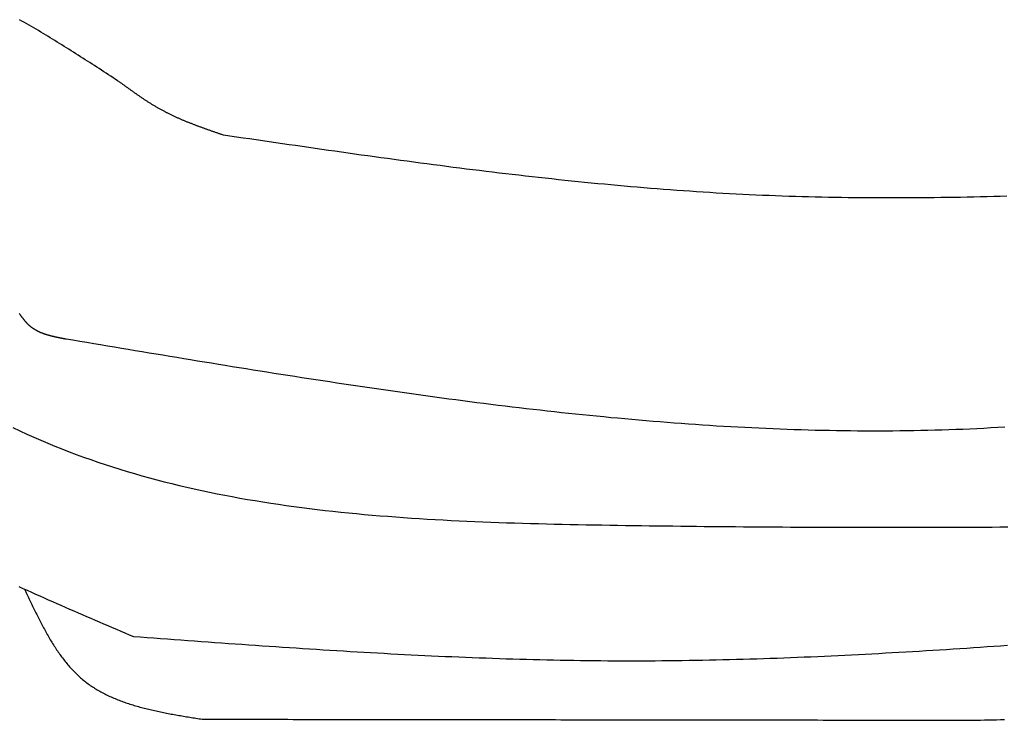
# Model space of a CAD drawing. Extents: x 715 to 7297, y 267 to 3528.
# Tile 6 of 65: x 1589 to 2255, y 999 to 1473. Entities that reach past the tile are written whole.
import ezdxf

# ---------------------------------------------------------------- set-up
doc = ezdxf.new("R2010")
doc.units = 0
doc.layers.add('CAR', color=10, linetype='CONTINUOUS')

msp = doc.modelspace()

# ---------------------------------------------------------------- linework, layer by layer
at = {"layer": 'CAR'}
for points in [[(1656.51, 1430.93, 0), (1654.95, 1431.95, 0), (1653.39, 1432.97, 0), (1651.83, 1433.99, 0), (1650.26, 1435.01, 0), (1648.7, 1436.03, 0), (1647.14, 1437.05, 0), (1645.57, 1438.07, 0), (1644.01, 1439.09, 0), (1642.45, 1440.11, 0), (1640.88, 1441.12, 0), (1639.32, 1442.14, 0), (1637.75, 1443.15, 0), (1636.18, 1444.16, 0), (1634.62, 1445.17, 0), (1633.05, 1446.18, 0), (1631.48, 1447.19, 0), (1629.91, 1448.19, 0), (1628.34, 1449.2, 0), (1626.77, 1450.2, 0), (1625.2, 1451.2, 0), (1623.62, 1452.19, 0), (1622.05, 1453.18, 0), (1620.47, 1454.17, 0), (1618.9, 1455.16, 0), (1617.32, 1456.15, 0), (1615.74, 1457.13, 0), (1614.16, 1458.11, 0), (1612.58, 1459.08, 0), (1610.99, 1460.05, 0), (1609.41, 1461.02, 0), (1607.82, 1461.98, 0), (1606.23, 1462.95, 0), (1604.64, 1463.9, 0), (1603.05, 1464.85, 0), (1601.45, 1465.8, 0), (1599.86, 1466.75, 0), (1598.26, 1467.68, 0), (1596.66, 1468.62, 0), (1595.06, 1469.55, 0), (1593.46, 1470.47, 0), (1591.85, 1471.39, 0), (1590.24, 1472.31, 0), (1588.63, 1473.22, 0)], [(1726.47, 1395.15, 0), (1726, 1395.32, 0), (1725.53, 1395.48, 0), (1725.05, 1395.64, 0), (1724.58, 1395.8, 0), (1724.11, 1395.97, 0), (1723.63, 1396.13, 0), (1723.16, 1396.29, 0), (1722.69, 1396.45, 0), (1722.21, 1396.62, 0), (1721.74, 1396.78, 0), (1721.27, 1396.94, 0), (1720.79, 1397.11, 0), (1720.32, 1397.27, 0), (1719.85, 1397.43, 0), (1719.38, 1397.6, 0), (1718.9, 1397.76, 0), (1718.43, 1397.93, 0), (1717.96, 1398.09, 0), (1717.49, 1398.26, 0), (1717.02, 1398.42, 0), (1716.55, 1398.59, 0), (1716.07, 1398.76, 0), (1715.6, 1398.92, 0), (1715.13, 1399.09, 0), (1714.66, 1399.26, 0), (1714.19, 1399.42, 0), (1713.72, 1399.59, 0), (1713.25, 1399.76, 0), (1712.78, 1399.93, 0), (1712.31, 1400.1, 0), (1711.85, 1400.27, 0), (1711.38, 1400.44, 0), (1710.91, 1400.62, 0), (1710.44, 1400.79, 0), (1709.97, 1400.96, 0), (1709.51, 1401.13, 0), (1709.04, 1401.31, 0), (1708.57, 1401.48, 0), (1708.11, 1401.66, 0), (1707.64, 1401.84, 0), (1707.17, 1402.01, 0), (1706.71, 1402.19, 0), (1706.24, 1402.37, 0), (1705.78, 1402.55, 0), (1705.32, 1402.73, 0), (1704.85, 1402.91, 0), (1704.39, 1403.09, 0), (1703.93, 1403.27, 0), (1703.47, 1403.46, 0), (1703, 1403.64, 0), (1702.54, 1403.83, 0), (1702.08, 1404.01, 0), (1701.62, 1404.2, 0), (1701.16, 1404.39, 0), (1700.7, 1404.58, 0), (1700.24, 1404.77, 0), (1699.79, 1404.96, 0), (1699.33, 1405.15, 0), (1698.87, 1405.34, 0), (1698.42, 1405.54, 0), (1697.96, 1405.73, 0), (1697.51, 1405.93, 0), (1697.05, 1406.13, 0), (1696.6, 1406.33, 0), (1696.14, 1406.53, 0), (1695.69, 1406.73, 0), (1695.24, 1406.93, 0), (1694.79, 1407.13, 0), (1694.34, 1407.34, 0), (1693.89, 1407.54, 0), (1693.44, 1407.75, 0), (1692.99, 1407.96, 0), (1692.54, 1408.17, 0), (1692.09, 1408.38, 0), (1691.65, 1408.59, 0), (1691.2, 1408.81, 0), (1690.75, 1409.02, 0), (1690.31, 1409.24, 0), (1689.87, 1409.46, 0), (1689.42, 1409.68, 0), (1688.98, 1409.9, 0), (1688.54, 1410.12, 0), (1688.1, 1410.34, 0), (1687.66, 1410.57, 0), (1687.22, 1410.79, 0), (1686.78, 1411.02, 0), (1686.34, 1411.25, 0), (1685.91, 1411.48, 0), (1685.47, 1411.72, 0), (1685.04, 1411.95, 0), (1684.6, 1412.19, 0), (1684.17, 1412.43, 0), (1683.74, 1412.67, 0), (1683.31, 1412.91, 0), (1682.88, 1413.15, 0), (1682.45, 1413.39, 0), (1682.02, 1413.64, 0), (1681.59, 1413.89, 0), (1681.16, 1414.14, 0), (1680.74, 1414.39, 0), (1680.31, 1414.64, 0), (1679.89, 1414.89, 0), (1679.46, 1415.15, 0), (1679.04, 1415.4, 0), (1678.62, 1415.66, 0), (1678.19, 1415.92, 0), (1677.77, 1416.18, 0), (1677.35, 1416.44, 0), (1676.93, 1416.71, 0), (1676.51, 1416.97, 0), (1676.1, 1417.24, 0), (1675.68, 1417.5, 0), (1675.26, 1417.77, 0), (1674.84, 1418.04, 0), (1674.43, 1418.31, 0), (1674.01, 1418.58, 0), (1673.6, 1418.85, 0), (1673.18, 1419.13, 0), (1672.77, 1419.4, 0), (1672.36, 1419.68, 0), (1671.94, 1419.95, 0), (1671.53, 1420.23, 0), (1671.12, 1420.51, 0), (1670.71, 1420.79, 0), (1670.3, 1421.07, 0), (1669.89, 1421.35, 0), (1669.48, 1421.63, 0), (1669.07, 1421.91, 0), (1668.66, 1422.19, 0), (1668.25, 1422.48, 0), (1667.84, 1422.76, 0), (1667.43, 1423.05, 0), (1667.03, 1423.33, 0), (1666.62, 1423.62, 0), (1666.21, 1423.91, 0), (1665.81, 1424.2, 0), (1665.4, 1424.49, 0), (1664.99, 1424.77, 0), (1664.59, 1425.06, 0), (1664.18, 1425.35, 0), (1663.78, 1425.64, 0), (1663.37, 1425.94, 0), (1662.97, 1426.23, 0), (1662.56, 1426.52, 0), (1662.16, 1426.81, 0), (1661.76, 1427.1, 0), (1661.35, 1427.4, 0), (1660.95, 1427.69, 0), (1660.54, 1427.98, 0), (1660.14, 1428.28, 0), (1659.74, 1428.57, 0), (1659.33, 1428.86, 0), (1658.93, 1429.16, 0), (1658.53, 1429.45, 0), (1658.12, 1429.75, 0), (1657.72, 1430.04, 0), (1657.32, 1430.34, 0), (1656.92, 1430.63, 0), (1656.51, 1430.93, 0)], [(2256.5, 1353.78, 0), (2252.03, 1353.66, 0), (2247.55, 1353.55, 0), (2243.08, 1353.44, 0), (2238.6, 1353.33, 0), (2234.13, 1353.24, 0), (2229.65, 1353.15, 0), (2225.18, 1353.07, 0), (2220.71, 1352.99, 0), (2216.23, 1352.92, 0), (2211.76, 1352.86, 0), (2207.29, 1352.8, 0), (2202.82, 1352.76, 0), (2198.35, 1352.72, 0), (2193.88, 1352.69, 0), (2189.4, 1352.66, 0), (2184.93, 1352.65, 0), (2180.46, 1352.64, 0), (2175.99, 1352.64, 0), (2171.52, 1352.65, 0), (2167.06, 1352.66, 0), (2162.59, 1352.69, 0), (2158.12, 1352.72, 0), (2153.65, 1352.77, 0), (2149.18, 1352.82, 0), (2144.72, 1352.88, 0), (2140.25, 1352.95, 0), (2135.78, 1353.03, 0), (2131.32, 1353.12, 0), (2126.85, 1353.22, 0), (2122.39, 1353.33, 0), (2117.92, 1353.46, 0), (2113.46, 1353.59, 0), (2109, 1353.73, 0), (2104.53, 1353.88, 0), (2100.07, 1354.04, 0), (2095.61, 1354.21, 0), (2091.15, 1354.4, 0), (2086.69, 1354.59, 0), (2082.23, 1354.8, 0), (2077.77, 1355.02, 0), (2073.31, 1355.25, 0), (2068.85, 1355.49, 0), (2064.39, 1355.74, 0), (2059.93, 1356, 0), (2055.48, 1356.27, 0), (2051.02, 1356.55, 0), (2046.56, 1356.84, 0), (2042.11, 1357.14, 0), (2037.65, 1357.45, 0), (2033.19, 1357.77, 0), (2028.74, 1358.1, 0), (2024.28, 1358.43, 0), (2019.83, 1358.78, 0), (2015.38, 1359.14, 0), (2010.92, 1359.5, 0), (2006.47, 1359.88, 0), (2002.02, 1360.26, 0), (1997.57, 1360.65, 0), (1993.12, 1361.05, 0), (1988.66, 1361.46, 0), (1984.21, 1361.88, 0), (1979.76, 1362.3, 0), (1975.31, 1362.73, 0), (1970.86, 1363.17, 0), (1966.41, 1363.62, 0), (1961.96, 1364.07, 0), (1957.51, 1364.54, 0), (1953.07, 1365, 0), (1948.62, 1365.48, 0), (1944.17, 1365.96, 0), (1939.72, 1366.45, 0), (1935.27, 1366.95, 0), (1930.83, 1367.45, 0), (1926.38, 1367.96, 0), (1921.93, 1368.47, 0), (1917.49, 1368.99, 0), (1913.04, 1369.52, 0), (1908.6, 1370.05, 0), (1904.15, 1370.59, 0), (1899.71, 1371.14, 0), (1895.26, 1371.69, 0), (1890.82, 1372.24, 0), (1886.37, 1372.8, 0), (1881.93, 1373.36, 0), (1877.48, 1373.93, 0), (1873.04, 1374.51, 0), (1868.6, 1375.08, 0), (1864.15, 1375.67, 0), (1859.71, 1376.25, 0), (1855.27, 1376.84, 0), (1850.82, 1377.44, 0), (1846.38, 1378.04, 0), (1841.94, 1378.64, 0), (1837.5, 1379.25, 0), (1833.05, 1379.86, 0), (1828.61, 1380.47, 0), (1824.17, 1381.08, 0), (1819.73, 1381.7, 0), (1815.29, 1382.33, 0), (1810.85, 1382.95, 0), (1806.4, 1383.58, 0), (1801.96, 1384.21, 0), (1797.52, 1384.84, 0), (1793.08, 1385.47, 0), (1788.64, 1386.11, 0), (1784.2, 1386.75, 0), (1779.76, 1387.39, 0), (1775.32, 1388.03, 0), (1770.88, 1388.67, 0), (1766.44, 1389.32, 0), (1762, 1389.96, 0), (1757.55, 1390.61, 0), (1753.11, 1391.26, 0), (1748.67, 1391.9, 0), (1744.23, 1392.55, 0), (1739.79, 1393.2, 0), (1735.35, 1393.85, 0), (1730.91, 1394.5, 0), (1726.47, 1395.15, 0)], [(1620.08, 1257.16, 0), (1619.8, 1257.21, 0), (1619.52, 1257.26, 0), (1619.24, 1257.32, 0), (1618.96, 1257.37, 0), (1618.67, 1257.42, 0), (1618.39, 1257.47, 0), (1618.11, 1257.53, 0), (1617.83, 1257.58, 0), (1617.55, 1257.63, 0), (1617.27, 1257.69, 0), (1616.98, 1257.74, 0), (1616.7, 1257.8, 0), (1616.42, 1257.85, 0), (1616.14, 1257.9, 0), (1615.86, 1257.96, 0), (1615.58, 1258.02, 0), (1615.3, 1258.07, 0), (1615.02, 1258.13, 0), (1614.74, 1258.18, 0), (1614.46, 1258.24, 0), (1614.19, 1258.3, 0), (1613.91, 1258.36, 0), (1613.63, 1258.42, 0), (1613.35, 1258.48, 0), (1613.08, 1258.54, 0), (1612.8, 1258.6, 0), (1612.52, 1258.66, 0), (1612.25, 1258.72, 0), (1611.97, 1258.78, 0), (1611.7, 1258.85, 0), (1611.43, 1258.91, 0), (1611.15, 1258.98, 0), (1610.88, 1259.04, 0), (1610.61, 1259.11, 0), (1610.34, 1259.18, 0), (1610.07, 1259.25, 0), (1609.8, 1259.32, 0), (1609.53, 1259.39, 0), (1609.26, 1259.46, 0), (1608.99, 1259.53, 0), (1608.72, 1259.6, 0), (1608.46, 1259.68, 0), (1608.19, 1259.75, 0), (1607.93, 1259.83, 0), (1607.66, 1259.91, 0), (1607.4, 1259.99, 0), (1607.14, 1260.07, 0), (1606.87, 1260.15, 0), (1606.61, 1260.23, 0), (1606.35, 1260.32, 0), (1606.1, 1260.4, 0), (1605.84, 1260.49, 0), (1605.58, 1260.57, 0), (1605.32, 1260.66, 0), (1605.07, 1260.75, 0), (1604.82, 1260.85, 0), (1604.56, 1260.94, 0), (1604.31, 1261.03, 0), (1604.06, 1261.13, 0), (1603.81, 1261.23, 0), (1603.56, 1261.33, 0), (1603.31, 1261.43, 0), (1603.07, 1261.53, 0), (1602.82, 1261.63, 0), (1602.58, 1261.74, 0), (1602.34, 1261.85, 0), (1602.09, 1261.96, 0), (1601.85, 1262.07, 0), (1601.61, 1262.18, 0), (1601.38, 1262.29, 0), (1601.14, 1262.41, 0), (1600.9, 1262.53, 0), (1600.67, 1262.65, 0), (1600.44, 1262.77, 0), (1600.21, 1262.89, 0), (1599.98, 1263.02, 0), (1599.75, 1263.15, 0), (1599.52, 1263.27, 0), (1599.3, 1263.41, 0), (1599.07, 1263.54, 0), (1598.85, 1263.67, 0), (1598.63, 1263.81, 0), (1598.41, 1263.95, 0), (1598.19, 1264.09, 0), (1597.97, 1264.24, 0), (1597.76, 1264.38, 0), (1597.54, 1264.53, 0), (1597.33, 1264.68, 0), (1597.12, 1264.83, 0), (1596.91, 1264.99, 0), (1596.71, 1265.15, 0), (1596.5, 1265.3, 0), (1596.3, 1265.47, 0), (1596.09, 1265.63, 0), (1595.89, 1265.8, 0), (1595.69, 1265.97, 0), (1595.5, 1266.14, 0), (1595.3, 1266.31, 0), (1595.11, 1266.49, 0), (1594.92, 1266.66, 0), (1594.72, 1266.84, 0), (1594.54, 1267.02, 0), (1594.35, 1267.21, 0), (1594.16, 1267.39, 0), (1593.98, 1267.58, 0), (1593.79, 1267.77, 0), (1593.61, 1267.96, 0), (1593.43, 1268.16, 0), (1593.25, 1268.35, 0), (1593.07, 1268.55, 0), (1592.89, 1268.75, 0), (1592.72, 1268.95, 0), (1592.54, 1269.15, 0), (1592.37, 1269.35, 0), (1592.2, 1269.56, 0), (1592.02, 1269.76, 0), (1591.85, 1269.97, 0), (1591.68, 1270.18, 0), (1591.52, 1270.39, 0), (1591.35, 1270.61, 0), (1591.18, 1270.82, 0), (1591.02, 1271.04, 0), (1590.85, 1271.25, 0), (1590.69, 1271.47, 0), (1590.53, 1271.69, 0), (1590.37, 1271.91, 0), (1590.21, 1272.13, 0), (1590.05, 1272.36, 0), (1589.89, 1272.58, 0), (1589.73, 1272.8, 0), (1589.57, 1273.03, 0), (1589.41, 1273.26, 0), (1589.26, 1273.49, 0), (1589.1, 1273.71, 0), (1588.95, 1273.94, 0), (1588.79, 1274.17, 0), (1588.64, 1274.41, 0)], [(2255.19, 1197.64, 0), (2250.46, 1197.35, 0), (2245.72, 1197.08, 0), (2240.98, 1196.82, 0), (2236.24, 1196.59, 0), (2231.5, 1196.37, 0), (2226.76, 1196.16, 0), (2222.02, 1195.98, 0), (2217.27, 1195.81, 0), (2212.53, 1195.65, 0), (2207.78, 1195.51, 0), (2203.03, 1195.39, 0), (2198.28, 1195.28, 0), (2193.53, 1195.19, 0), (2188.78, 1195.12, 0), (2184.02, 1195.06, 0), (2179.27, 1195.01, 0), (2174.51, 1194.98, 0), (2169.75, 1194.97, 0), (2164.99, 1194.97, 0), (2160.23, 1194.98, 0), (2155.47, 1195.01, 0), (2150.71, 1195.05, 0), (2145.95, 1195.11, 0), (2141.19, 1195.18, 0), (2136.42, 1195.27, 0), (2131.66, 1195.36, 0), (2126.89, 1195.48, 0), (2122.12, 1195.6, 0), (2117.36, 1195.74, 0), (2112.59, 1195.9, 0), (2107.82, 1196.06, 0), (2103.05, 1196.24, 0), (2098.28, 1196.43, 0), (2093.51, 1196.64, 0), (2088.74, 1196.85, 0), (2083.97, 1197.08, 0), (2079.2, 1197.32, 0), (2074.43, 1197.58, 0), (2069.66, 1197.84, 0), (2064.88, 1198.12, 0), (2060.11, 1198.41, 0), (2055.34, 1198.71, 0), (2050.57, 1199.02, 0), (2045.79, 1199.35, 0), (2041.02, 1199.68, 0), (2036.25, 1200.03, 0), (2031.48, 1200.38, 0), (2026.7, 1200.75, 0), (2021.93, 1201.13, 0), (2017.16, 1201.52, 0), (2012.38, 1201.91, 0), (2007.61, 1202.32, 0), (2002.84, 1202.74, 0), (1998.07, 1203.17, 0), (1993.3, 1203.61, 0), (1988.53, 1204.05, 0), (1983.76, 1204.51, 0), (1978.99, 1204.98, 0), (1974.22, 1205.45, 0), (1969.45, 1205.94, 0), (1964.68, 1206.43, 0), (1959.91, 1206.93, 0), (1955.14, 1207.44, 0), (1950.38, 1207.96, 0), (1945.61, 1208.49, 0), (1940.85, 1209.02, 0), (1936.08, 1209.57, 0), (1931.32, 1210.12, 0), (1926.55, 1210.68, 0), (1921.79, 1211.25, 0), (1917.03, 1211.82, 0), (1912.27, 1212.4, 0), (1907.51, 1212.99, 0), (1902.75, 1213.59, 0), (1898, 1214.19, 0), (1893.24, 1214.8, 0), (1888.49, 1215.41, 0), (1883.73, 1216.04, 0), (1878.98, 1216.67, 0), (1874.23, 1217.3, 0), (1869.48, 1217.94, 0), (1864.73, 1218.59, 0), (1859.99, 1219.24, 0), (1855.24, 1219.9, 0), (1850.5, 1220.56, 0), (1845.76, 1221.23, 0), (1841.01, 1221.91, 0), (1836.28, 1222.59, 0), (1831.54, 1223.27, 0), (1826.8, 1223.96, 0), (1822.07, 1224.66, 0), (1817.34, 1225.35, 0), (1812.6, 1226.06, 0), (1807.88, 1226.76, 0), (1803.15, 1227.48, 0), (1798.42, 1228.19, 0), (1793.7, 1228.91, 0), (1788.98, 1229.63, 0), (1784.26, 1230.36, 0), (1779.54, 1231.09, 0), (1774.83, 1231.82, 0), (1770.12, 1232.56, 0), (1765.41, 1233.29, 0), (1760.7, 1234.04, 0), (1755.99, 1234.78, 0), (1751.29, 1235.53, 0), (1746.58, 1236.28, 0), (1741.88, 1237.03, 0), (1737.18, 1237.78, 0), (1732.49, 1238.54, 0), (1727.79, 1239.3, 0), (1723.1, 1240.06, 0), (1718.4, 1240.82, 0), (1713.71, 1241.59, 0), (1709.02, 1242.36, 0), (1704.33, 1243.13, 0), (1699.65, 1243.9, 0), (1694.96, 1244.67, 0), (1690.28, 1245.44, 0), (1685.59, 1246.22, 0), (1680.91, 1246.99, 0), (1676.23, 1247.77, 0), (1671.54, 1248.55, 0), (1666.86, 1249.33, 0), (1662.18, 1250.11, 0), (1657.51, 1250.89, 0), (1652.83, 1251.67, 0), (1648.15, 1252.45, 0), (1643.47, 1253.24, 0), (1638.79, 1254.02, 0), (1634.12, 1254.8, 0), (1629.44, 1255.59, 0), (1624.76, 1256.37, 0), (1620.08, 1257.16, 0)], [(1584.01, 1197.4, 0), (1588.71, 1195.18, 0), (1593.43, 1193, 0), (1598.16, 1190.88, 0), (1602.92, 1188.81, 0), (1607.7, 1186.78, 0), (1612.49, 1184.81, 0), (1617.3, 1182.89, 0), (1622.14, 1181.01, 0), (1626.99, 1179.18, 0), (1631.86, 1177.4, 0), (1636.74, 1175.67, 0), (1641.65, 1173.98, 0), (1646.57, 1172.34, 0), (1651.51, 1170.74, 0), (1656.46, 1169.18, 0), (1661.43, 1167.67, 0), (1666.41, 1166.2, 0), (1671.42, 1164.77, 0), (1676.43, 1163.38, 0), (1681.46, 1162.04, 0), (1686.51, 1160.73, 0), (1691.57, 1159.46, 0), (1696.64, 1158.23, 0), (1701.73, 1157.04, 0), (1706.83, 1155.89, 0), (1711.95, 1154.77, 0), (1717.07, 1153.69, 0), (1722.21, 1152.65, 0), (1727.36, 1151.64, 0), (1732.52, 1150.66, 0), (1737.7, 1149.72, 0), (1742.88, 1148.81, 0), (1748.08, 1147.93, 0), (1753.28, 1147.09, 0), (1758.5, 1146.27, 0), (1763.72, 1145.49, 0), (1768.96, 1144.73, 0), (1774.2, 1144.01, 0), (1779.46, 1143.31, 0), (1784.72, 1142.64, 0), (1789.99, 1142, 0), (1795.26, 1141.38, 0), (1800.55, 1140.79, 0), (1805.84, 1140.23, 0), (1811.14, 1139.69, 0), (1816.45, 1139.17, 0), (1821.76, 1138.68, 0), (1827.08, 1138.2, 0), (1832.4, 1137.76, 0), (1837.73, 1137.33, 0), (1843.07, 1136.92, 0), (1848.41, 1136.53, 0), (1853.75, 1136.17, 0), (1859.1, 1135.82, 0), (1864.45, 1135.49, 0), (1869.8, 1135.17, 0), (1875.16, 1134.88, 0), (1880.52, 1134.6, 0), (1885.88, 1134.33, 0), (1891.25, 1134.08, 0), (1896.62, 1133.85, 0), (1901.99, 1133.63, 0), (1907.36, 1133.42, 0), (1912.73, 1133.22, 0), (1918.1, 1133.04, 0), (1923.47, 1132.86, 0), (1928.84, 1132.7, 0), (1934.22, 1132.54, 0), (1939.59, 1132.4, 0), (1944.96, 1132.26, 0), (1950.33, 1132.14, 0), (1955.69, 1132.02, 0), (1961.06, 1131.9, 0), (1966.42, 1131.79, 0), (1971.78, 1131.69, 0), (1977.14, 1131.59, 0), (1982.49, 1131.5, 0), (1987.85, 1131.4, 0), (1993.19, 1131.32, 0), (1998.54, 1131.23, 0), (2003.88, 1131.15, 0), (2009.21, 1131.07, 0), (2014.55, 1131, 0), (2019.88, 1130.92, 0), (2025.21, 1130.85, 0), (2030.53, 1130.79, 0), (2035.85, 1130.72, 0), (2041.17, 1130.66, 0), (2046.49, 1130.6, 0), (2051.8, 1130.55, 0), (2057.11, 1130.5, 0), (2062.41, 1130.45, 0), (2067.71, 1130.4, 0), (2073.01, 1130.36, 0), (2078.31, 1130.31, 0), (2083.61, 1130.27, 0), (2088.9, 1130.24, 0), (2094.19, 1130.2, 0), (2099.47, 1130.17, 0), (2104.76, 1130.14, 0), (2110.04, 1130.11, 0), (2115.32, 1130.09, 0), (2120.59, 1130.07, 0), (2125.87, 1130.05, 0), (2131.14, 1130.03, 0), (2136.41, 1130.01, 0), (2141.67, 1130, 0), (2146.94, 1129.99, 0), (2152.2, 1129.98, 0), (2157.46, 1129.97, 0), (2162.72, 1129.96, 0), (2167.97, 1129.96, 0), (2173.23, 1129.95, 0), (2178.48, 1129.95, 0), (2183.73, 1129.96, 0), (2188.98, 1129.96, 0), (2194.22, 1129.96, 0), (2199.47, 1129.97, 0), (2204.71, 1129.98, 0), (2209.95, 1129.99, 0), (2215.19, 1130, 0), (2220.43, 1130.01, 0), (2225.66, 1130.03, 0), (2230.9, 1130.04, 0), (2236.13, 1130.06, 0), (2241.36, 1130.08, 0), (2246.59, 1130.1, 0), (2251.82, 1130.12, 0), (2257.04, 1130.14, 0)], [(1588.09, 1089.89, 0), (1590.93, 1088.6, 0), (1593.77, 1087.31, 0), (1596.62, 1086.03, 0), (1599.47, 1084.75, 0), (1602.32, 1083.47, 0), (1605.18, 1082.2, 0), (1608.04, 1080.93, 0), (1610.91, 1079.67, 0), (1613.77, 1078.4, 0), (1616.64, 1077.15, 0), (1619.51, 1075.89, 0), (1622.39, 1074.64, 0), (1625.27, 1073.39, 0), (1628.15, 1072.14, 0), (1631.03, 1070.89, 0), (1633.91, 1069.65, 0), (1636.8, 1068.41, 0), (1639.68, 1067.17, 0), (1642.57, 1065.93, 0), (1645.46, 1064.69, 0), (1648.35, 1063.45, 0), (1651.24, 1062.22, 0), (1654.13, 1060.99, 0), (1657.03, 1059.75, 0), (1659.92, 1058.52, 0), (1662.81, 1057.29, 0), (1665.71, 1056.05, 0)], [(1592.06, 1088.09, 0), (1592.51, 1087.13, 0), (1592.95, 1086.17, 0), (1593.4, 1085.22, 0), (1593.85, 1084.26, 0), (1594.29, 1083.31, 0), (1594.74, 1082.36, 0), (1595.19, 1081.4, 0), (1595.64, 1080.45, 0), (1596.09, 1079.5, 0), (1596.54, 1078.55, 0), (1596.99, 1077.61, 0), (1597.44, 1076.66, 0), (1597.9, 1075.71, 0), (1598.35, 1074.77, 0), (1598.81, 1073.83, 0), (1599.27, 1072.89, 0), (1599.73, 1071.95, 0), (1600.19, 1071.02, 0), (1600.65, 1070.08, 0), (1601.12, 1069.15, 0), (1601.58, 1068.23, 0), (1602.05, 1067.3, 0), (1602.53, 1066.38, 0), (1603, 1065.46, 0), (1603.48, 1064.55, 0), (1603.96, 1063.63, 0), (1604.44, 1062.73, 0), (1604.92, 1061.82, 0), (1605.41, 1060.92, 0), (1605.9, 1060.02, 0), (1606.39, 1059.13, 0), (1606.89, 1058.24, 0), (1607.39, 1057.35, 0), (1607.89, 1056.47, 0), (1608.4, 1055.6, 0), (1608.91, 1054.73, 0), (1609.43, 1053.86, 0), (1609.94, 1053, 0), (1610.47, 1052.14, 0), (1610.99, 1051.29, 0), (1611.52, 1050.44, 0), (1612.06, 1049.6, 0), (1612.59, 1048.77, 0), (1613.14, 1047.94, 0), (1613.68, 1047.11, 0), (1614.24, 1046.3, 0), (1614.79, 1045.49, 0), (1615.35, 1044.68, 0), (1615.92, 1043.88, 0), (1616.49, 1043.09, 0), (1617.07, 1042.3, 0), (1617.65, 1041.53, 0), (1618.24, 1040.75, 0), (1618.83, 1039.99, 0), (1619.43, 1039.23, 0), (1620.03, 1038.48, 0), (1620.64, 1037.74, 0), (1621.26, 1037, 0), (1621.88, 1036.28, 0), (1622.5, 1035.56, 0), (1623.14, 1034.84, 0), (1623.78, 1034.14, 0), (1624.42, 1033.45, 0), (1625.08, 1032.76, 0), (1625.73, 1032.08, 0), (1626.4, 1031.41, 0), (1627.07, 1030.75, 0), (1627.75, 1030.1, 0), (1628.44, 1029.46, 0), (1629.13, 1028.82, 0), (1629.83, 1028.2, 0), (1630.54, 1027.58, 0), (1631.25, 1026.98, 0), (1631.98, 1026.38, 0), (1632.71, 1025.8, 0), (1633.44, 1025.22, 0), (1634.19, 1024.65, 0), (1634.94, 1024.1, 0), (1635.7, 1023.55, 0), (1636.47, 1023.01, 0), (1637.24, 1022.48, 0), (1638.02, 1021.96, 0), (1638.81, 1021.45, 0), (1639.61, 1020.95, 0), (1640.41, 1020.46, 0), (1641.22, 1019.98, 0), (1642.03, 1019.5, 0), (1642.85, 1019.03, 0), (1643.68, 1018.57, 0), (1644.51, 1018.12, 0), (1645.35, 1017.68, 0), (1646.2, 1017.25, 0), (1647.05, 1016.82, 0), (1647.91, 1016.4, 0), (1648.78, 1015.99, 0), (1649.65, 1015.58, 0), (1650.52, 1015.19, 0), (1651.4, 1014.8, 0), (1652.29, 1014.42, 0), (1653.18, 1014.04, 0), (1654.08, 1013.67, 0), (1654.98, 1013.31, 0), (1655.89, 1012.96, 0), (1656.8, 1012.61, 0), (1657.72, 1012.27, 0), (1658.64, 1011.93, 0), (1659.57, 1011.6, 0), (1660.5, 1011.28, 0), (1661.44, 1010.96, 0), (1662.38, 1010.65, 0), (1663.32, 1010.34, 0), (1664.27, 1010.04, 0), (1665.23, 1009.75, 0), (1666.18, 1009.46, 0), (1667.15, 1009.17, 0), (1668.11, 1008.9, 0), (1669.08, 1008.62, 0), (1670.06, 1008.35, 0), (1671.03, 1008.09, 0), (1672.01, 1007.83, 0), (1673, 1007.57, 0), (1673.99, 1007.32, 0), (1674.98, 1007.08, 0), (1675.97, 1006.83, 0), (1676.97, 1006.6, 0), (1677.97, 1006.36, 0), (1678.97, 1006.13, 0), (1679.98, 1005.91, 0), (1680.99, 1005.68, 0), (1682, 1005.46, 0), (1683.02, 1005.25, 0), (1684.03, 1005.04, 0), (1685.05, 1004.83, 0), (1686.07, 1004.62, 0), (1687.1, 1004.42, 0), (1688.12, 1004.22, 0), (1689.15, 1004.02, 0), (1690.18, 1003.82, 0), (1691.21, 1003.63, 0), (1692.25, 1003.44, 0), (1693.28, 1003.25, 0), (1694.32, 1003.07, 0), (1695.36, 1002.88, 0), (1696.4, 1002.7, 0), (1697.44, 1002.52, 0), (1698.49, 1002.34, 0), (1699.53, 1002.16, 0), (1700.57, 1001.99, 0), (1701.62, 1001.81, 0), (1702.67, 1001.64, 0), (1703.72, 1001.47, 0), (1704.76, 1001.29, 0), (1705.81, 1001.12, 0), (1706.86, 1000.95, 0), (1707.91, 1000.78, 0), (1708.96, 1000.61, 0), (1710.01, 1000.45, 0), (1711.07, 1000.28, 0), (1712.12, 1000.11, 0)], [(1665.71, 1056.05, 0), (1670.29, 1055.72, 0), (1674.87, 1055.38, 0), (1679.46, 1055.05, 0), (1684.04, 1054.71, 0), (1688.62, 1054.38, 0), (1693.2, 1054.04, 0), (1697.79, 1053.71, 0), (1702.37, 1053.38, 0), (1706.95, 1053.05, 0), (1711.53, 1052.71, 0), (1716.12, 1052.39, 0), (1720.7, 1052.06, 0), (1725.28, 1051.73, 0), (1729.86, 1051.41, 0), (1734.45, 1051.08, 0), (1739.03, 1050.76, 0), (1743.61, 1050.44, 0), (1748.19, 1050.13, 0), (1752.78, 1049.81, 0), (1757.36, 1049.5, 0), (1761.94, 1049.19, 0), (1766.52, 1048.88, 0), (1771.11, 1048.58, 0), (1775.69, 1048.28, 0), (1780.27, 1047.98, 0), (1784.85, 1047.69, 0), (1789.44, 1047.39, 0), (1794.02, 1047.1, 0), (1798.6, 1046.82, 0), (1803.18, 1046.54, 0), (1807.77, 1046.26, 0), (1812.35, 1045.99, 0), (1816.93, 1045.72, 0), (1821.51, 1045.45, 0), (1826.1, 1045.19, 0), (1830.68, 1044.93, 0), (1835.26, 1044.68, 0), (1839.84, 1044.43, 0), (1844.42, 1044.19, 0), (1849.01, 1043.95, 0), (1853.59, 1043.72, 0), (1858.17, 1043.49, 0), (1862.75, 1043.27, 0), (1867.34, 1043.05, 0), (1871.92, 1042.84, 0), (1876.5, 1042.63, 0), (1881.08, 1042.43, 0), (1885.67, 1042.24, 0), (1890.25, 1042.05, 0), (1894.83, 1041.86, 0), (1899.41, 1041.69, 0), (1904, 1041.52, 0), (1908.58, 1041.36, 0), (1913.16, 1041.2, 0), (1917.74, 1041.05, 0), (1922.32, 1040.91, 0), (1926.91, 1040.77, 0), (1931.49, 1040.64, 0), (1936.07, 1040.52, 0), (1940.65, 1040.4, 0), (1945.24, 1040.3, 0), (1949.82, 1040.2, 0), (1954.4, 1040.11, 0), (1958.98, 1040.02, 0), (1963.56, 1039.95, 0), (1968.15, 1039.88, 0), (1972.73, 1039.82, 0), (1977.31, 1039.77, 0), (1981.89, 1039.73, 0), (1986.48, 1039.7, 0), (1991.06, 1039.67, 0), (1995.64, 1039.66, 0), (2000.22, 1039.65, 0), (2004.8, 1039.65, 0), (2009.39, 1039.66, 0), (2013.97, 1039.68, 0), (2018.55, 1039.71, 0), (2023.13, 1039.74, 0), (2027.71, 1039.79, 0), (2032.3, 1039.84, 0), (2036.88, 1039.9, 0), (2041.46, 1039.96, 0), (2046.04, 1040.04, 0), (2050.62, 1040.12, 0), (2055.21, 1040.21, 0), (2059.79, 1040.31, 0), (2064.37, 1040.42, 0), (2068.95, 1040.53, 0), (2073.54, 1040.65, 0), (2078.12, 1040.78, 0), (2082.7, 1040.91, 0), (2087.28, 1041.05, 0), (2091.86, 1041.2, 0), (2096.44, 1041.35, 0), (2101.03, 1041.51, 0), (2105.61, 1041.68, 0), (2110.19, 1041.85, 0), (2114.77, 1042.03, 0), (2119.35, 1042.22, 0), (2123.94, 1042.41, 0), (2128.52, 1042.61, 0), (2133.1, 1042.81, 0), (2137.68, 1043.02, 0), (2142.26, 1043.24, 0), (2146.85, 1043.46, 0), (2151.43, 1043.69, 0), (2156.01, 1043.92, 0), (2160.59, 1044.16, 0), (2165.17, 1044.4, 0), (2169.76, 1044.65, 0), (2174.34, 1044.9, 0), (2178.92, 1045.15, 0), (2183.5, 1045.42, 0), (2188.08, 1045.68, 0), (2192.66, 1045.95, 0), (2197.25, 1046.23, 0), (2201.83, 1046.51, 0), (2206.41, 1046.79, 0), (2210.99, 1047.08, 0), (2215.57, 1047.37, 0), (2220.16, 1047.67, 0), (2224.74, 1047.97, 0), (2229.32, 1048.27, 0), (2233.9, 1048.58, 0), (2238.48, 1048.89, 0), (2243.06, 1049.21, 0), (2247.65, 1049.52, 0), (2252.23, 1049.84, 0), (2256.81, 1050.17, 0)], [(1712.12, 1000.11, 0), (1715.74, 1000.1, 0), (1719.36, 1000.1, 0), (1722.98, 1000.1, 0), (1726.6, 1000.09, 0), (1730.22, 1000.09, 0), (1733.84, 1000.08, 0), (1737.46, 1000.08, 0), (1741.08, 1000.07, 0), (1744.7, 1000.07, 0), (1748.32, 1000.06, 0), (1751.94, 1000.06, 0), (1755.56, 1000.05, 0), (1759.18, 1000.05, 0), (1762.8, 1000.05, 0), (1766.42, 1000.04, 0), (1770.04, 1000.04, 0), (1773.67, 1000.03, 0), (1777.29, 1000.03, 0), (1780.91, 1000.02, 0), (1784.53, 1000.02, 0), (1788.15, 1000.01, 0), (1791.77, 1000.01, 0), (1795.39, 1000, 0), (1799.01, 1000, 0), (1802.63, 999.995, 0), (1806.25, 999.991, 0), (1809.87, 999.986, 0), (1813.49, 999.982, 0), (1817.11, 999.977, 0), (1820.73, 999.972, 0), (1824.35, 999.968, 0), (1827.97, 999.963, 0), (1831.59, 999.959, 0), (1835.21, 999.954, 0), (1838.83, 999.95, 0), (1842.46, 999.945, 0), (1846.08, 999.94, 0), (1849.7, 999.936, 0), (1853.32, 999.931, 0), (1856.94, 999.927, 0), (1860.56, 999.922, 0), (1864.18, 999.918, 0), (1867.8, 999.913, 0), (1871.42, 999.909, 0), (1875.04, 999.904, 0), (1878.66, 999.899, 0), (1882.28, 999.895, 0), (1885.9, 999.89, 0), (1889.52, 999.886, 0), (1893.14, 999.881, 0), (1896.76, 999.877, 0), (1900.38, 999.872, 0), (1904, 999.868, 0), (1907.63, 999.863, 0), (1911.25, 999.858, 0), (1914.87, 999.854, 0), (1918.49, 999.849, 0), (1922.11, 999.845, 0), (1925.73, 999.84, 0), (1929.35, 999.836, 0), (1932.97, 999.831, 0), (1936.59, 999.827, 0), (1940.21, 999.822, 0), (1943.83, 999.817, 0), (1947.45, 999.813, 0), (1951.07, 999.808, 0), (1954.69, 999.804, 0), (1958.31, 999.799, 0), (1961.93, 999.795, 0), (1965.55, 999.79, 0), (1969.17, 999.785, 0), (1972.79, 999.781, 0), (1976.42, 999.776, 0), (1980.04, 999.772, 0), (1983.66, 999.767, 0), (1987.28, 999.763, 0), (1990.9, 999.758, 0), (1994.52, 999.754, 0), (1998.14, 999.749, 0), (2001.76, 999.744, 0), (2005.38, 999.74, 0), (2009, 999.735, 0), (2012.62, 999.731, 0), (2016.24, 999.726, 0), (2019.86, 999.722, 0), (2023.48, 999.717, 0), (2027.1, 999.713, 0), (2030.72, 999.708, 0), (2034.34, 999.703, 0), (2037.96, 999.699, 0), (2041.58, 999.694, 0), (2045.21, 999.69, 0), (2048.83, 999.685, 0), (2052.45, 999.681, 0), (2056.07, 999.676, 0), (2059.69, 999.672, 0), (2063.31, 999.667, 0), (2066.93, 999.662, 0), (2070.55, 999.658, 0), (2074.17, 999.653, 0), (2077.79, 999.649, 0), (2081.41, 999.644, 0), (2085.03, 999.64, 0), (2088.65, 999.635, 0), (2092.27, 999.63, 0), (2095.89, 999.626, 0), (2099.51, 999.621, 0), (2103.13, 999.617, 0), (2106.75, 999.612, 0), (2110.37, 999.608, 0), (2114, 999.603, 0), (2117.62, 999.599, 0), (2121.24, 999.594, 0), (2124.86, 999.589, 0), (2128.48, 999.585, 0), (2132.1, 999.58, 0), (2135.72, 999.576, 0), (2139.34, 999.571, 0), (2142.96, 999.567, 0), (2146.58, 999.562, 0), (2150.2, 999.558, 0), (2153.82, 999.553, 0), (2157.44, 999.548, 0), (2161.06, 999.544, 0), (2164.68, 999.539, 0), (2168.3, 999.535, 0), (2171.92, 999.53, 0)], [(2171.92, 999.53, 0), (2174.73, 999.513, 0), (2177.54, 999.496, 0), (2180.35, 999.479, 0), (2183.15, 999.463, 0), (2185.96, 999.447, 0), (2188.76, 999.433, 0), (2191.56, 999.419, 0), (2194.36, 999.408, 0), (2197.16, 999.397, 0), (2199.96, 999.389, 0), (2202.75, 999.382, 0), (2205.54, 999.378, 0), (2208.33, 999.375, 0), (2211.11, 999.376, 0), (2213.89, 999.379, 0), (2216.67, 999.385, 0), (2219.44, 999.394, 0), (2222.21, 999.407, 0), (2224.97, 999.423, 0), (2227.73, 999.443, 0), (2230.48, 999.466, 0), (2233.23, 999.494, 0), (2235.97, 999.526, 0), (2238.7, 999.563, 0), (2241.43, 999.604, 0), (2244.15, 999.65, 0), (2246.86, 999.701, 0), (2249.57, 999.758, 0), (2252.27, 999.82, 0), (2254.96, 999.888, 0)]]:
    msp.add_polyline3d(points, dxfattribs=at)

doc.saveas('drawing.dxf')
